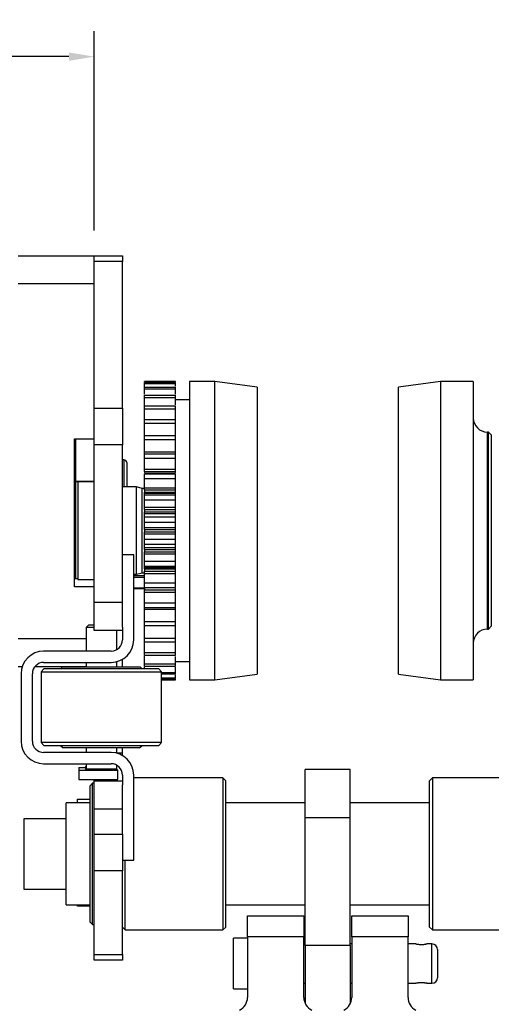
# Model space of a CAD drawing. Header units: millimetres. Extents: x 1618 to 4606, y -976 to 1137.
# Tile 38 of 41: x 3251 to 3419, y 600 to 950. Entities that reach past the tile are written whole.
import ezdxf

# ---------------------------------------------------------------- set-up
doc = ezdxf.new("R2010")
doc.units = ezdxf.units.MM
doc.dimstyles.get("Standard").update_dxf_attribs({"dimtxt": 20, "dimasz": 9, "dimexe": 9, "dimexo": 9, "dimgap": 9, "dimtad": 0, "dimtih": 1, "dimtoh": 1, "dimdsep": 46, "dimtxsty": 'Standard', "dimcen": 0.09, "dimadec": 0, "dimazin": 0, "dimtfac": 1, "dimtofl": 0, "dimtmove": 0, "dimatfit": 3, "dimfxl": 0, "dimtolj": 1, "dimtzin": 0, "dimarcsym": 0})

# ---------------------------------------------------------------- blocks, each defined once
blk = doc.blocks.new('*D12')
at = {"color": 0, "lineweight": -2}
for p, q in [((3049.88, 877.37), (3049.88, 945.54)), ((3277.85, 874.79), (3277.85, 945.54)), ((3058.88, 936.54), (3129.86, 936.54)), ((3268.85, 936.54), (3197.86, 936.54))]:
    blk.add_line(p, q, dxfattribs=at)
at = {"color": 0, "lineweight": 18}
for points in [[(3058.88, 938.04), (3058.88, 935.04), (3049.88, 936.54)], [(3268.85, 938.04), (3268.85, 935.04), (3277.85, 936.54)]]:
    blk.add_solid(points, dxfattribs=at)
at = {"layer": 'Defpoints', "color": 0, "lineweight": 18}
for p in [(3049.88, 936.54), (3049.88, 868.37), (3277.85, 865.79)]:
    blk.add_point(p, dxfattribs=at)
at = {"color": 0, "lineweight": 18, "insert": (3163.86, 936.54), "char_height": 20, "attachment_point": 5}
blk.add_mtext('\\A1;230', dxfattribs=at)

msp = doc.modelspace()

# ---------------------------------------------------------------- linework, layer by layer
for p, q in [((3250.85, 865.791), (3277.85, 865.791)), ((3277.85, 863.782), (3277.85, 865.791)), ((3277.85, 865.791), (3287.85, 865.791)), ((3287.85, 865.791), (3287.85, 863.782)), ((3277.85, 811.646), (3277.85, 863.782)), ((3287.85, 863.782), (3277.85, 863.782)), ((3287.85, 811.646), (3287.85, 863.782)), ((3277.85, 855.791), (3250.85, 855.791)), ((3306.65, 821.145), (3295.65, 821.145)), ((3295.65, 821.137), (3306.65, 821.137)), ((3295.65, 820.682), (3306.65, 820.682)), ((3295.65, 820.408), (3306.65, 820.408)), ((3295.65, 819.054), (3306.65, 819.054)), ((3320.65, 821.145), (3311.65, 821.145)), ((3311.65, 821.145), (3311.65, 715.145)), ((3335.65, 819.145), (3320.65, 821.145)), ((3320.65, 715.145), (3320.65, 821.145)), ((3335.65, 819.145), (3335.65, 717.145)), ((3400.85, 821.145), (3385.85, 819.145)), ((3385.85, 717.145), (3385.85, 819.145)), ((3412.45, 821.145), (3400.85, 821.145)), ((3400.85, 821.145), (3400.85, 715.145)), ((3412.45, 821.145), (3412.45, 715.145)), ((3295.65, 818.511), (3306.65, 818.511)), ((3295.65, 816.288), (3306.65, 816.288)), ((3295.65, 815.49), (3306.65, 815.49)), ((3277.85, 798.656), (3277.85, 811.646)), ((3277.85, 811.646), (3287.85, 811.646)), ((3287.85, 811.646), (3287.85, 798.656)), ((3295.65, 812.447), (3306.65, 812.447)), ((3311.65, 814.645), (3306.65, 814.645)), ((3295.65, 811.41), (3306.65, 811.41)), ((3295.65, 807.617), (3306.65, 807.617)), ((3295.65, 806.365), (3306.65, 806.365)), ((3295.65, 801.904), (3306.65, 801.904)), ((3417.85, 803.145), (3417.45, 803.145)), ((3417.45, 768.145), (3417.45, 803.145)), ((3418.85, 802.145), (3417.85, 803.145)), ((3417.85, 733.145), (3417.85, 803.145)), ((3418.85, 802.145), (3418.85, 734.145)), ((3270.85, 748.145), (3270.85, 800.791)), ((3270.85, 800.791), (3277.85, 800.791)), ((3271.162, 800.792), (3271.162, 800.699)), ((3271.162, 800.699), (3271.162, 793.416)), ((3277.85, 742.618), (3277.85, 798.656)), ((3287.85, 798.656), (3277.85, 798.656)), ((3287.85, 742.618), (3287.85, 798.656)), ((3295.65, 800.465), (3306.65, 800.465)), ((3295.65, 796.115), (3306.65, 796.115)), ((3295.65, 795.438), (3306.65, 795.438)), ((3271.162, 793.416), (3271.162, 751.042)), ((3288.35, 793.291), (3287.85, 793.291)), ((3288.35, 793.291), (3288.35, 783.643)), ((3289.35, 792.291), (3289.35, 783.644)), ((3295.65, 793.844), (3306.65, 793.844)), ((3295.65, 789.986), (3306.65, 789.986)), ((3295.65, 789.181), (3295.65, 788.747)), ((3295.65, 789.181), (3306.65, 789.181)), ((3306.65, 788.411), (3295.65, 788.411)), ((3295.65, 788.394), (3306.65, 788.394)), ((3295.65, 788.362), (3306.65, 788.362)), ((3306.65, 788.747), (3306.65, 789.181)), ((3277.85, 785.576), (3271.162, 785.576)), ((3271.162, 785.568), (3277.85, 785.568)), ((3277.85, 785.545), (3271.95, 785.545)), ((3271.95, 785.545), (3271.95, 750.745)), ((3292.85, 783.645), (3287.85, 783.645)), ((3294.85, 783.145), (3292.85, 783.645)), ((3292.85, 768.145), (3292.85, 783.645)), ((3295.65, 786.648), (3306.65, 786.648)), ((3295.65, 783.145), (3294.85, 783.145)), ((3294.85, 768.145), (3294.85, 783.145)), ((3295.65, 783.369), (3306.65, 783.369)), ((3295.65, 782.586), (3295.65, 781.751)), ((3295.65, 782.586), (3306.65, 782.586)), ((3295.65, 781.751), (3306.65, 781.751)), ((3306.65, 781.299), (3295.65, 781.299)), ((3295.65, 780.834), (3306.65, 780.834)), ((3306.65, 781.751), (3306.65, 782.586)), ((3295.65, 779.039), (3306.65, 779.039)), ((3295.65, 776.412), (3306.65, 776.412)), ((3295.65, 775.668), (3295.65, 774.804)), ((3295.65, 775.668), (3306.65, 775.668)), ((3295.65, 774.804), (3306.65, 774.804)), ((3295.65, 774.187), (3306.65, 774.187)), ((3306.65, 774.804), (3306.65, 775.668)), ((3295.65, 773.023), (3306.65, 773.023)), ((3295.65, 771.187), (3306.65, 771.187)), ((3292.85, 752.645), (3292.85, 768.145)), ((3294.85, 753.145), (3294.85, 768.145)), ((3295.65, 769.27), (3306.65, 769.27)), ((3295.65, 768.581), (3295.65, 767.708)), ((3295.65, 768.581), (3306.65, 768.581)), ((3295.65, 767.708), (3306.65, 767.708)), ((3295.65, 767.02), (3306.65, 767.02)), ((3306.65, 767.708), (3306.65, 768.581)), ((3417.45, 733.145), (3417.45, 768.145)), ((3295.65, 765.102), (3306.65, 765.102)), ((3295.65, 763.267), (3306.65, 763.267)), ((3291.85, 759.502), (3287.85, 759.502)), ((3291.85, 729.302), (3291.85, 759.502)), ((3295.65, 762.103), (3306.65, 762.103)), ((3295.65, 761.485), (3295.65, 760.622)), ((3295.65, 761.485), (3306.65, 761.485)), ((3295.65, 760.622), (3306.65, 760.622)), ((3295.65, 759.878), (3306.65, 759.878)), ((3306.65, 760.622), (3306.65, 761.485)), ((3295.65, 757.25), (3306.65, 757.25)), ((3291.85, 752.645), (3292.85, 752.645)), ((3292.85, 752.645), (3294.85, 753.145)), ((3294.85, 753.145), (3295.65, 753.145)), ((3295.65, 755.456), (3306.65, 755.456)), ((3295.65, 754.99), (3306.65, 754.99)), ((3295.65, 754.538), (3295.65, 753.704)), ((3295.65, 754.538), (3306.65, 754.538)), ((3295.65, 753.704), (3306.65, 753.704)), ((3295.65, 752.92), (3306.65, 752.92)), ((3306.65, 753.704), (3306.65, 754.538)), ((3271.95, 751.041), (3270.85, 751.041)), ((3271.95, 751.019), (3270.85, 751.019)), ((3271.95, 750.745), (3277.85, 750.745)), ((3295.65, 752.071), (3291.85, 752.071)), ((3295.65, 751.494), (3291.85, 751.494)), ((3295.65, 749.641), (3306.65, 749.641)), ((3277.85, 748.145), (3270.85, 748.145)), ((3295.65, 747.673), (3291.85, 747.673)), ((3295.65, 747.405), (3291.85, 747.405)), ((3295.65, 747.928), (3306.65, 747.928)), ((3295.65, 747.895), (3306.65, 747.895)), ((3295.65, 747.878), (3306.65, 747.878)), ((3295.65, 747.524), (3295.65, 747.108)), ((3295.65, 747.108), (3306.65, 747.108)), ((3295.65, 746.303), (3306.65, 746.303)), ((3306.65, 747.108), (3306.65, 747.524)), ((3277.85, 732.618), (3277.85, 742.618)), ((3287.85, 742.618), (3277.85, 742.618)), ((3287.85, 733.864), (3287.85, 742.618)), ((3295.65, 742.446), (3306.65, 742.446)), ((3295.65, 740.852), (3306.65, 740.852)), ((3295.65, 740.174), (3306.65, 740.174)), ((3275.9, 734.702), (3274.9, 733.702)), ((3275.9, 734.702), (3277.85, 734.702)), ((3295.65, 735.824), (3306.65, 735.824)), ((3274.9, 733.702), (3274.9, 725.301)), ((3277.85, 733.702), (3274.9, 733.702)), ((3287.85, 732.618), (3277.85, 732.618)), ((3285.8, 725.809), (3285.8, 732.617)), ((3287.85, 733.865), (3287.85, 729.302)), ((3295.65, 734.385), (3306.65, 734.385)), ((3417.45, 733.145), (3417.85, 733.145)), ((3417.85, 733.145), (3418.85, 734.145)), ((3250.85, 729.791), (3274.9, 729.791)), ((3295.65, 729.925), (3306.65, 729.925)), ((3295.65, 728.673), (3306.65, 728.673)), ((3283.85, 725.302), (3259.85, 725.302)), ((3295.65, 724.879), (3306.65, 724.879)), ((3259.85, 721.302), (3283.85, 721.302)), ((3274.9, 721.301), (3274.9, 719.701)), ((3285.8, 719.701), (3285.8, 721.542)), ((3287.85, 719.701), (3287.85, 722.373)), ((3295.65, 723.842), (3306.65, 723.842)), ((3295.65, 720.8), (3306.65, 720.8)), ((3306.65, 721.645), (3311.65, 721.645)), ((3252.248, 719.791), (3250.85, 719.791)), ((3251.85, 717.302), (3251.85, 693.302)), ((3255.85, 693.302), (3255.85, 717.302)), ((3274.9, 719.791), (3256.72, 719.791)), ((3259.95, 719.002), (3258.95, 718.002)), ((3258.95, 718.002), (3258.95, 692.802)), ((3258.95, 718.002), (3280.35, 718.002)), ((3280.35, 719.002), (3259.95, 719.002)), ((3266.55, 719.702), (3265.85, 719.002)), ((3266.55, 719.702), (3294.15, 719.702)), ((3300.75, 719.002), (3280.35, 719.002)), ((3280.35, 718.002), (3301.75, 718.002)), ((3294.85, 719.002), (3294.15, 719.702)), ((3295.65, 720.001), (3306.65, 720.001)), ((3301.75, 718.002), (3300.75, 719.002)), ((3301.75, 692.802), (3301.75, 718.002)), ((3301.75, 717.778), (3306.65, 717.778)), ((3301.75, 717.236), (3306.65, 717.236)), ((3301.75, 715.882), (3306.65, 715.882)), ((3301.75, 715.607), (3306.65, 715.607)), ((3301.75, 715.153), (3306.65, 715.153)), ((3301.75, 715.145), (3306.65, 715.145)), ((3311.65, 715.145), (3320.65, 715.145)), ((3320.65, 715.145), (3335.65, 717.145)), ((3385.85, 717.145), (3400.85, 715.145)), ((3400.85, 715.145), (3412.45, 715.145)), ((3258.95, 692.802), (3259.95, 691.802)), ((3280.35, 692.802), (3258.95, 692.802)), ((3301.75, 692.802), (3280.35, 692.802)), ((3300.75, 691.802), (3301.75, 692.802)), ((3283.85, 689.302), (3259.85, 689.302)), ((3259.95, 691.802), (3280.35, 691.802)), ((3265.85, 691.802), (3266.75, 690.902)), ((3293.95, 690.902), (3266.75, 690.902)), ((3274.9, 690.902), (3274.9, 689.302)), ((3280.35, 691.802), (3300.75, 691.802)), ((3285.8, 689.06), (3285.8, 690.902)), ((3287.85, 689.112), (3287.85, 690.902)), ((3293.95, 690.902), (3294.85, 691.802)), ((3287.85, 689.112), (3285.8, 689.112)), ((3287.85, 688.304), (3287.85, 689.112)), ((3259.85, 685.302), (3283.85, 685.302)), ((3272.35, 684.002), (3272.35, 683.002)), ((3272.35, 684.002), (3274.9, 684.002)), ((3272.35, 683.002), (3272.35, 679.702)), ((3272.35, 683.002), (3286.15, 683.002)), ((3274.9, 685.302), (3274.9, 683.502)), ((3274.9, 683.502), (3285.663, 683.502)), ((3285.8, 683.483), (3285.8, 684.794)), ((3286.15, 679.702), (3286.15, 683.002)), ((3352.75, 666.099), (3352.75, 683.291)), ((3368.75, 683.291), (3352.75, 683.291)), ((3368.75, 666.099), (3368.75, 683.291)), ((3272.35, 679.702), (3286.15, 679.702)), ((3277.85, 679.112), (3277.85, 679.702)), ((3277.85, 669.112), (3277.85, 679.112)), ((3287.85, 679.112), (3277.85, 679.112)), ((3287.85, 681.302), (3287.85, 677.865)), ((3291.85, 651.102), (3291.85, 681.302)), ((3323.55, 680.291), (3291.85, 680.291)), ((3324.55, 679.291), (3323.55, 680.291)), ((3323.55, 680.291), (3323.55, 653.291)), ((3324.55, 653.291), (3324.55, 679.291)), ((3397.95, 680.291), (3396.95, 679.291)), ((3396.95, 627.291), (3396.95, 679.291)), ((3429.65, 680.291), (3397.95, 680.291)), ((3397.95, 680.291), (3397.95, 626.291)), ((3277.25, 678.391), (3276.25, 677.391)), ((3276.25, 677.391), (3276.25, 653.291)), ((3277.85, 678.391), (3277.25, 678.391)), ((3277.25, 653.291), (3277.25, 678.391)), ((3287.85, 669.112), (3287.85, 677.866)), ((3271.85, 671.441), (3271.85, 672.702)), ((3271.85, 672.702), (3276.25, 672.702)), ((3276.25, 671.441), (3267.85, 671.441)), ((3267.85, 653.291), (3267.85, 671.441)), ((3277.85, 660.251), (3277.85, 669.112)), ((3287.85, 669.112), (3277.85, 669.112)), ((3287.85, 660.251), (3287.85, 669.112)), ((3352.751, 671.441), (3324.553, 671.441)), ((3396.952, 671.441), (3368.75, 671.441)), ((3267.854, 665.791), (3252.85, 665.791)), ((3252.85, 665.791), (3252.85, 653.291)), ((3352.75, 620.695), (3352.75, 666.099)), ((3368.75, 666.099), (3352.75, 666.099)), ((3368.75, 620.695), (3368.75, 666.099)), ((3277.85, 647.261), (3277.85, 660.251)), ((3277.85, 660.251), (3287.85, 660.251)), ((3287.85, 660.251), (3287.85, 647.261)), ((3252.85, 653.291), (3252.85, 640.791)), ((3267.85, 635.141), (3267.85, 653.291)), ((3276.25, 653.291), (3276.25, 629.191)), ((3277.25, 628.191), (3277.25, 653.291)), ((3287.85, 651.102), (3291.85, 651.102)), ((3288.85, 626.291), (3288.85, 651.099)), ((3323.55, 653.291), (3323.55, 626.291)), ((3324.55, 627.291), (3324.55, 653.291)), ((3277.85, 617.479), (3277.85, 647.261)), ((3287.85, 647.261), (3277.85, 647.261)), ((3287.85, 617.479), (3287.85, 647.261)), ((3252.85, 640.791), (3267.854, 640.791)), ((3267.85, 635.141), (3276.25, 635.141)), ((3271.85, 634.702), (3271.85, 635.141)), ((3276.25, 634.702), (3271.85, 634.702)), ((3324.553, 635.141), (3352.751, 635.141)), ((3368.75, 635.141), (3396.952, 635.141)), ((3332.269, 623.771), (3332.269, 631.292)), ((3332.269, 631.292), (3352.269, 631.292)), ((3352.269, 631.292), (3352.269, 623.771)), ((3369.269, 623.771), (3369.269, 631.292)), ((3369.269, 631.292), (3389.269, 631.292)), ((3389.269, 631.292), (3389.269, 623.771)), ((3276.25, 629.191), (3277.25, 628.191)), ((3277.25, 628.191), (3277.85, 628.191)), ((3287.85, 627.291), (3288.85, 626.291)), ((3288.85, 626.291), (3323.55, 626.291)), ((3323.55, 626.291), (3324.55, 627.291)), ((3396.95, 627.291), (3397.95, 626.291)), ((3397.95, 626.291), (3432.65, 626.291)), ((3332.269, 623.291), (3327.269, 623.291)), ((3327.269, 614.291), (3327.269, 623.291)), ((3352.269, 623.771), (3332.269, 623.771)), ((3332.269, 623.771), (3332.269, 602.291)), ((3352.269, 602.291), (3352.269, 623.771)), ((3389.269, 623.771), (3369.269, 623.771)), ((3369.269, 623.771), (3369.269, 602.291)), ((3389.269, 602.291), (3389.269, 623.771)), ((3352.751, 621.291), (3352.269, 621.291)), ((3368.75, 620.695), (3352.75, 620.695)), ((3352.75, 620.695), (3352.75, 600.151)), ((3369.269, 621.291), (3368.749, 621.291)), ((3368.75, 620.695), (3368.75, 600.074)), ((3392.053, 621.291), (3389.268, 621.291)), ((3397.769, 621.291), (3395.959, 621.291)), ((3397.769, 607.291), (3397.769, 621.291)), ((3399.769, 619.291), (3399.769, 609.291)), ((3277.85, 615.469), (3277.85, 617.479)), ((3277.85, 617.479), (3287.85, 617.479)), ((3287.85, 617.479), (3287.85, 615.469)), ((3287.85, 615.469), (3277.85, 615.469)), ((3327.269, 605.291), (3327.269, 614.291)), ((3327.269, 605.291), (3332.269, 605.291)), ((3352.269, 607.291), (3352.751, 607.291)), ((3368.749, 607.291), (3369.268, 607.291)), ((3389.268, 607.291), (3392.1, 607.291)), ((3396.007, 607.291), (3397.769, 607.291))]:
    msp.add_line(p, q)
for centre, radius, start, end in [((3417.45, 808.145), 5, 180, 270), ((3288.35, 792.291), 1, 0, 90), ((3417.45, 728.145), 5, 90, 180), ((3283.85, 729.302), 8, 270, 0), ((3283.85, 729.302), 4, 270, 0), ((3259.85, 717.302), 8, 90, 180), ((3259.85, 717.302), 4, 90, 180), ((3259.85, 693.302), 8, 180, 270), ((3259.85, 693.302), 4, 180, 270), ((3283.85, 681.302), 8, 0, 90), ((3274.4, 684.502), 0.5, 270, 0), ((3274.4, 683.502), 0.5, 270, 0), ((3283.85, 681.302), 4, 0, 90), ((3397.769, 619.291), 2, 0, 90), ((3397.769, 609.291), 2, 270, 0), ((3327.269, 602.291), 5, 295.84202, 0), ((3357.269, 602.291), 5, 180, 244.15738), ((3364.269, 602.291), 5, 295.84266, 0), ((3394.269, 602.291), 5, 180, 244.15738)]:
    msp.add_arc(centre, radius, start, end)
msp.add_ellipse((3286.15, 683.502), major_axis=(0, -0.5), ratio=0.9747899, start_param=4.712389, end_param=6.2831853)
for points in [[(3295.65, 820.89), (3295.65, 820.972), (3295.65, 821.055), (3295.65, 821.137)], [(3295.65, 820.408), (3295.65, 820.51), (3295.65, 820.601), (3295.65, 820.682)], [(3295.65, 819.264), (3295.65, 819.648), (3295.65, 820.029), (3295.65, 820.408)], [(3295.65, 818.511), (3295.65, 818.702), (3295.65, 818.883), (3295.65, 819.054)], [(3306.65, 820.89), (3306.65, 820.972), (3306.65, 821.055), (3306.65, 821.137)], [(3306.65, 820.408), (3306.65, 820.51), (3306.65, 820.601), (3306.65, 820.682)], [(3306.65, 819.446), (3306.65, 819.768), (3306.65, 820.089), (3306.65, 820.408)], [(3306.65, 818.511), (3306.65, 818.702), (3306.65, 818.883), (3306.65, 819.054)], [(3295.65, 816.674), (3295.65, 817.288), (3295.65, 817.902), (3295.65, 818.511)], [(3295.65, 815.49), (3295.65, 815.765), (3295.65, 816.032), (3295.65, 816.288)], [(3306.65, 816.674), (3306.65, 817.288), (3306.65, 817.902), (3306.65, 818.511)], [(3306.65, 815.49), (3306.65, 815.765), (3306.65, 816.032), (3306.65, 816.288)], [(3295.65, 811.41), (3295.65, 811.765), (3295.65, 812.11), (3295.65, 812.447)], [(3306.65, 811.41), (3306.65, 811.765), (3306.65, 812.11), (3306.65, 812.447)], [(3295.65, 806.365), (3295.65, 806.79), (3295.65, 807.207), (3295.65, 807.617)], [(3306.65, 806.365), (3306.65, 806.79), (3306.65, 807.207), (3306.65, 807.617)], [(3295.65, 800.465), (3295.65, 800.951), (3295.65, 801.431), (3295.65, 801.904)], [(3306.65, 800.465), (3306.65, 800.951), (3306.65, 801.431), (3306.65, 801.904)], [(3295.65, 793.844), (3295.65, 794.38), (3295.65, 794.912), (3295.65, 795.438)], [(3306.65, 793.844), (3306.65, 794.38), (3306.65, 794.912), (3306.65, 795.438)], [(3295.65, 786.648), (3295.65, 787.223), (3295.65, 787.794), (3295.65, 788.362)], [(3306.65, 786.648), (3306.65, 787.223), (3306.65, 787.794), (3306.65, 788.362)], [(3295.65, 779.039), (3295.65, 779.64), (3295.65, 780.238), (3295.65, 780.834)], [(3306.65, 779.039), (3306.65, 779.64), (3306.65, 780.238), (3306.65, 780.834)], [(3295.65, 771.187), (3295.65, 771.8), (3295.65, 772.412), (3295.65, 773.023)], [(3306.65, 771.187), (3306.65, 771.8), (3306.65, 772.412), (3306.65, 773.023)], [(3295.65, 763.267), (3295.65, 763.878), (3295.65, 764.49), (3295.65, 765.102)], [(3306.65, 763.267), (3306.65, 763.878), (3306.65, 764.49), (3306.65, 765.102)], [(3295.65, 755.456), (3295.65, 756.051), (3295.65, 756.65), (3295.65, 757.25)], [(3306.65, 755.456), (3306.65, 756.051), (3306.65, 756.65), (3306.65, 757.25)], [(3295.65, 747.928), (3295.65, 748.495), (3295.65, 749.066), (3295.65, 749.641)], [(3306.65, 747.928), (3306.65, 748.495), (3306.65, 749.066), (3306.65, 749.641)], [(3295.65, 740.852), (3295.65, 741.378), (3295.65, 741.909), (3295.65, 742.446)], [(3306.65, 740.852), (3306.65, 741.378), (3306.65, 741.909), (3306.65, 742.446)], [(3295.65, 734.385), (3295.65, 734.858), (3295.65, 735.338), (3295.65, 735.824)], [(3306.65, 734.385), (3306.65, 734.858), (3306.65, 735.338), (3306.65, 735.824)], [(3295.65, 728.673), (3295.65, 729.082), (3295.65, 729.5), (3295.65, 729.925)], [(3306.65, 728.673), (3306.65, 729.082), (3306.65, 729.5), (3306.65, 729.925)], [(3295.65, 723.842), (3295.65, 724.179), (3295.65, 724.525), (3295.65, 724.879)], [(3306.65, 723.842), (3306.65, 724.179), (3306.65, 724.525), (3306.65, 724.879)], [(3295.65, 720.001), (3295.65, 720.258), (3295.65, 720.524), (3295.65, 720.8)], [(3306.65, 720.001), (3306.65, 720.258), (3306.65, 720.524), (3306.65, 720.8)], [(3295.65, 718.997), (3295.65, 719.263), (3295.65, 719.53), (3295.65, 719.797)], [(3306.65, 717.778), (3306.65, 718.387), (3306.65, 719), (3306.65, 719.614)], [(3306.65, 717.236), (3306.65, 717.406), (3306.65, 717.587), (3306.65, 717.778)], [(3306.65, 715.882), (3306.65, 716.199), (3306.65, 716.518), (3306.65, 716.84)], [(3306.65, 715.607), (3306.65, 715.688), (3306.65, 715.78), (3306.65, 715.882)], [(3306.65, 715.153), (3306.65, 715.218), (3306.65, 715.283), (3306.65, 715.349)]]:
    msp.add_open_spline(points, degree=3)
for points, knots in [([(3295.65, 812.643), (3295.65, 812.712), (3295.65, 813.654), (3295.65, 814.607), (3295.65, 815.49)], [0, 0, 0, 0, 0.0734307, 1, 1, 1, 1]), ([(3306.65, 812.827), (3306.65, 812.835), (3306.65, 813.717), (3306.65, 814.607), (3306.65, 815.49)], [0, 0, 0, 0, 0.0087047, 1, 1, 1, 1]), ([(3295.65, 807.79), (3295.65, 808.131), (3295.65, 809.317), (3295.65, 810.539), (3295.65, 811.41)], [0, 0, 0, 0, 0.2925675, 1, 1, 1, 1]), ([(3306.65, 807.79), (3306.65, 808.131), (3306.65, 809.317), (3306.65, 810.539), (3306.65, 811.41)], [0, 0, 0, 0, 0.2925675, 1, 1, 1, 1]), ([(3295.65, 801.882), (3295.65, 801.974), (3295.65, 802.249), (3295.65, 802.908), (3295.65, 804.283), (3295.65, 805.523), (3295.65, 806.365)], [0, 0, 0, 0, 0.0674438, 0.2006661, 0.4671107, 1, 1, 1, 1]), ([(3306.65, 801.882), (3306.65, 801.974), (3306.65, 802.249), (3306.65, 802.908), (3306.65, 804.283), (3306.65, 805.523), (3306.65, 806.365)], [0, 0, 0, 0, 0.0674438, 0.2006661, 0.4671107, 1, 1, 1, 1]), ([(3270.857, 800.461), (3270.866, 800.466), (3270.876, 800.47), (3270.907, 800.485), (3270.928, 800.495), (3270.967, 800.516), (3270.985, 800.527), (3271.036, 800.558), (3271.065, 800.578), (3271.095, 800.603), (3271.101, 800.608), (3271.111, 800.617), (3271.126, 800.631), (3271.137, 800.644), (3271.156, 800.67), (3271.162, 800.685), (3271.162, 800.699)], [0, 0, 0, 0, 0.0492039, 0.0492039, 0.1680534, 0.1680534, 0.2869029, 0.2869029, 0.524602, 0.524602, 0.5840267, 0.5840267, 0.6434515, 0.762301, 0.762301, 1, 1, 1, 1]), ([(3295.65, 796.115), (3295.65, 796.268), (3295.65, 796.587), (3295.65, 797.263), (3295.65, 798.517), (3295.65, 799.673), (3295.65, 800.465)], [0, 0, 0, 0, 0.125, 0.25, 0.5, 1, 1, 1, 1]), ([(3306.65, 796.115), (3306.65, 796.268), (3306.65, 796.587), (3306.65, 797.263), (3306.65, 798.517), (3306.65, 799.673), (3306.65, 800.465)], [0, 0, 0, 0, 0.125, 0.25, 0.5, 1, 1, 1, 1]), ([(3295.65, 795.307), (3295.65, 795.336), (3295.65, 795.397), (3295.65, 795.529), (3295.65, 795.705), (3295.65, 795.882), (3295.65, 796.018), (3295.65, 796.083), (3295.65, 796.115)], [0, 0, 0, 0, 0.125, 0.25, 0.5, 0.75, 0.875, 1, 1, 1, 1]), ([(3306.65, 795.307), (3306.65, 795.336), (3306.65, 795.397), (3306.65, 795.529), (3306.65, 795.705), (3306.65, 795.882), (3306.65, 796.018), (3306.65, 796.083), (3306.65, 796.115)], [0, 0, 0, 0, 0.125, 0.25, 0.5, 0.75, 0.875, 1, 1, 1, 1]), ([(3271.162, 793.416), (3271.162, 793.455), (3271.156, 793.494), (3271.137, 793.555), (3271.13, 793.575), (3271.116, 793.606), (3271.111, 793.617), (3271.101, 793.638), (3271.095, 793.648), (3271.065, 793.7), (3271.036, 793.742), (3270.985, 793.803), (3270.967, 793.823), (3270.938, 793.853), (3270.928, 793.863), (3270.907, 793.882), (3270.896, 793.892), (3270.877, 793.909), (3270.868, 793.916), (3270.859, 793.923)], [0, 0, 0, 0, 0.238628, 0.238628, 0.3579421, 0.3579421, 0.4175991, 0.4175991, 0.4772561, 0.4772561, 0.7158841, 0.7158841, 0.8351981, 0.8351981, 0.8948551, 0.8948551, 0.9545121, 0.9545121, 1, 1, 1, 1]), ([(3295.65, 789.986), (3295.65, 790.113), (3295.65, 790.384), (3295.65, 790.967), (3295.65, 792.072), (3295.65, 793.119), (3295.65, 793.844)], [0, 0, 0, 0, 0.125, 0.25, 0.5, 1, 1, 1, 1]), ([(3306.65, 789.986), (3306.65, 790.113), (3306.65, 790.384), (3306.65, 790.967), (3306.65, 792.072), (3306.65, 793.119), (3306.65, 793.844)], [0, 0, 0, 0, 0.125, 0.25, 0.5, 1, 1, 1, 1]), ([(3295.65, 789.181), (3295.65, 789.213), (3295.65, 789.279), (3295.65, 789.417), (3295.65, 789.595), (3295.65, 789.768), (3295.65, 789.896), (3295.65, 789.957), (3295.65, 789.986)], [0, 0, 0, 0, 0.125, 0.25, 0.5, 0.75, 0.875, 1, 1, 1, 1]), ([(3306.65, 789.181), (3306.65, 789.213), (3306.65, 789.279), (3306.65, 789.417), (3306.65, 789.595), (3306.65, 789.768), (3306.65, 789.896), (3306.65, 789.957), (3306.65, 789.986)], [0, 0, 0, 0, 0.125, 0.25, 0.5, 0.75, 0.875, 1, 1, 1, 1]), ([(3295.65, 783.369), (3295.65, 783.468), (3295.65, 783.683), (3295.65, 784.161), (3295.65, 785.093), (3295.65, 786.006), (3295.65, 786.648)], [0, 0, 0, 0, 0.125, 0.25, 0.5, 1, 1, 1, 1]), ([(3306.65, 783.369), (3306.65, 783.468), (3306.65, 783.683), (3306.65, 784.161), (3306.65, 785.093), (3306.65, 786.006), (3306.65, 786.648)], [0, 0, 0, 0, 0.125, 0.25, 0.5, 1, 1, 1, 1]), ([(3295.65, 782.586), (3295.65, 782.619), (3295.65, 782.688), (3295.65, 782.83), (3295.65, 783.007), (3295.65, 783.17), (3295.65, 783.288), (3295.65, 783.343), (3295.65, 783.369)], [0, 0, 0, 0, 0.125, 0.25, 0.5, 0.75, 0.875, 1, 1, 1, 1]), ([(3295.65, 781.219), (3295.65, 781.227), (3295.65, 781.246), (3295.65, 781.3), (3295.65, 781.395), (3295.65, 781.527), (3295.65, 781.651), (3295.65, 781.717), (3295.65, 781.751)], [0, 0, 0, 0, 0.125, 0.25, 0.5, 0.75, 0.875, 1, 1, 1, 1]), ([(3295.65, 780.834), (3295.65, 781.023), (3295.65, 781.234), (3295.65, 781.299), (3295.65, 781.299)], [0, 0, 0, 0, 0.6705898, 1, 1, 1, 1]), ([(3306.65, 782.586), (3306.65, 782.619), (3306.65, 782.688), (3306.65, 782.83), (3306.65, 783.007), (3306.65, 783.17), (3306.65, 783.288), (3306.65, 783.343), (3306.65, 783.369)], [0, 0, 0, 0, 0.125, 0.25, 0.5, 0.75, 0.875, 1, 1, 1, 1]), ([(3306.65, 781.219), (3306.65, 781.227), (3306.65, 781.246), (3306.65, 781.3), (3306.65, 781.395), (3306.65, 781.527), (3306.65, 781.651), (3306.65, 781.717), (3306.65, 781.751)], [0, 0, 0, 0, 0.125, 0.25, 0.5, 0.75, 0.875, 1, 1, 1, 1]), ([(3306.65, 780.834), (3306.65, 781.023), (3306.65, 781.234), (3306.65, 781.299), (3306.65, 781.299)], [0, 0, 0, 0, 0.6705898, 1, 1, 1, 1]), ([(3295.65, 776.412), (3295.65, 776.48), (3295.65, 776.636), (3295.65, 776.998), (3295.65, 777.735), (3295.65, 778.495), (3295.65, 779.039)], [0, 0, 0, 0, 0.125, 0.25, 0.5, 1, 1, 1, 1]), ([(3306.65, 776.412), (3306.65, 776.48), (3306.65, 776.636), (3306.65, 776.998), (3306.65, 777.735), (3306.65, 778.495), (3306.65, 779.039)], [0, 0, 0, 0, 0.125, 0.25, 0.5, 1, 1, 1, 1]), ([(3295.65, 775.668), (3295.65, 775.702), (3295.65, 775.773), (3295.65, 775.915), (3295.65, 776.086), (3295.65, 776.237), (3295.65, 776.342), (3295.65, 776.389), (3295.65, 776.412)], [0, 0, 0, 0, 0.125, 0.25, 0.5, 0.75, 0.875, 1, 1, 1, 1]), ([(3295.65, 774.187), (3295.65, 774.2), (3295.65, 774.229), (3295.65, 774.301), (3295.65, 774.418), (3295.65, 774.567), (3295.65, 774.7), (3295.65, 774.769), (3295.65, 774.804)], [0, 0, 0, 0, 0.125, 0.25, 0.5, 0.75, 0.875, 1, 1, 1, 1]), ([(3295.65, 773.023), (3295.65, 773.338), (3295.65, 773.744), (3295.65, 774.048), (3295.65, 774.156), (3295.65, 774.183), (3295.65, 774.187)], [0, 0, 0, 0, 0.5, 0.75, 0.875, 1, 1, 1, 1]), ([(3306.65, 775.668), (3306.65, 775.702), (3306.65, 775.773), (3306.65, 775.915), (3306.65, 776.086), (3306.65, 776.237), (3306.65, 776.342), (3306.65, 776.389), (3306.65, 776.412)], [0, 0, 0, 0, 0.125, 0.25, 0.5, 0.75, 0.875, 1, 1, 1, 1]), ([(3306.65, 774.187), (3306.65, 774.2), (3306.65, 774.229), (3306.65, 774.301), (3306.65, 774.418), (3306.65, 774.567), (3306.65, 774.7), (3306.65, 774.769), (3306.65, 774.804)], [0, 0, 0, 0, 0.125, 0.25, 0.5, 0.75, 0.875, 1, 1, 1, 1]), ([(3306.65, 773.023), (3306.65, 773.338), (3306.65, 773.744), (3306.65, 774.048), (3306.65, 774.156), (3306.65, 774.183), (3306.65, 774.187)], [0, 0, 0, 0, 0.5, 0.75, 0.875, 1, 1, 1, 1]), ([(3295.65, 769.27), (3295.65, 769.306), (3295.65, 769.398), (3295.65, 769.636), (3295.65, 770.163), (3295.65, 770.752), (3295.65, 771.187)], [0, 0, 0, 0, 0.125, 0.25, 0.5, 1, 1, 1, 1]), ([(3306.65, 769.27), (3306.65, 769.306), (3306.65, 769.398), (3306.65, 769.636), (3306.65, 770.163), (3306.65, 770.752), (3306.65, 771.187)], [0, 0, 0, 0, 0.125, 0.25, 0.5, 1, 1, 1, 1]), ([(3295.65, 768.581), (3295.65, 768.617), (3295.65, 768.687), (3295.65, 768.826), (3295.65, 768.988), (3295.65, 769.124), (3295.65, 769.213), (3295.65, 769.252), (3295.65, 769.27)], [0, 0, 0, 0, 0.125, 0.25, 0.5, 0.75, 0.875, 1, 1, 1, 1]), ([(3295.65, 767.02), (3295.65, 767.037), (3295.65, 767.076), (3295.65, 767.166), (3295.65, 767.301), (3295.65, 767.463), (3295.65, 767.602), (3295.65, 767.673), (3295.65, 767.708)], [0, 0, 0, 0, 0.125, 0.25, 0.5, 0.75, 0.875, 1, 1, 1, 1]), ([(3295.65, 765.102), (3295.65, 765.537), (3295.65, 766.127), (3295.65, 766.653), (3295.65, 766.891), (3295.65, 766.983), (3295.65, 767.02)], [0, 0, 0, 0, 0.5, 0.75, 0.875, 1, 1, 1, 1]), ([(3306.65, 768.581), (3306.65, 768.617), (3306.65, 768.687), (3306.65, 768.826), (3306.65, 768.988), (3306.65, 769.124), (3306.65, 769.213), (3306.65, 769.252), (3306.65, 769.27)], [0, 0, 0, 0, 0.125, 0.25, 0.5, 0.75, 0.875, 1, 1, 1, 1]), ([(3306.65, 767.02), (3306.65, 767.037), (3306.65, 767.076), (3306.65, 767.166), (3306.65, 767.301), (3306.65, 767.463), (3306.65, 767.602), (3306.65, 767.673), (3306.65, 767.708)], [0, 0, 0, 0, 0.125, 0.25, 0.5, 0.75, 0.875, 1, 1, 1, 1]), ([(3306.65, 765.102), (3306.65, 765.537), (3306.65, 766.127), (3306.65, 766.653), (3306.65, 766.891), (3306.65, 766.983), (3306.65, 767.02)], [0, 0, 0, 0, 0.5, 0.75, 0.875, 1, 1, 1, 1]), ([(3295.65, 762.103), (3295.65, 762.106), (3295.65, 762.133), (3295.65, 762.242), (3295.65, 762.546), (3295.65, 762.951), (3295.65, 763.267)], [0, 0, 0, 0, 0.125, 0.25, 0.5, 1, 1, 1, 1]), ([(3306.65, 762.103), (3306.65, 762.106), (3306.65, 762.133), (3306.65, 762.242), (3306.65, 762.546), (3306.65, 762.951), (3306.65, 763.267)], [0, 0, 0, 0, 0.125, 0.25, 0.5, 1, 1, 1, 1]), ([(3295.65, 761.485), (3295.65, 761.52), (3295.65, 761.59), (3295.65, 761.722), (3295.65, 761.871), (3295.65, 761.988), (3295.65, 762.06), (3295.65, 762.09), (3295.65, 762.103)], [0, 0, 0, 0, 0.125, 0.25, 0.5, 0.75, 0.875, 1, 1, 1, 1]), ([(3295.65, 759.878), (3295.65, 759.9), (3295.65, 759.947), (3295.65, 760.052), (3295.65, 760.203), (3295.65, 760.375), (3295.65, 760.516), (3295.65, 760.587), (3295.65, 760.622)], [0, 0, 0, 0, 0.125, 0.25, 0.5, 0.75, 0.875, 1, 1, 1, 1]), ([(3295.65, 757.25), (3295.65, 757.795), (3295.65, 758.554), (3295.65, 759.292), (3295.65, 759.654), (3295.65, 759.81), (3295.65, 759.878)], [0, 0, 0, 0, 0.5, 0.75, 0.875, 1, 1, 1, 1]), ([(3306.65, 761.485), (3306.65, 761.52), (3306.65, 761.59), (3306.65, 761.722), (3306.65, 761.871), (3306.65, 761.988), (3306.65, 762.06), (3306.65, 762.09), (3306.65, 762.103)], [0, 0, 0, 0, 0.125, 0.25, 0.5, 0.75, 0.875, 1, 1, 1, 1]), ([(3306.65, 759.878), (3306.65, 759.9), (3306.65, 759.947), (3306.65, 760.052), (3306.65, 760.203), (3306.65, 760.375), (3306.65, 760.516), (3306.65, 760.587), (3306.65, 760.622)], [0, 0, 0, 0, 0.125, 0.25, 0.5, 0.75, 0.875, 1, 1, 1, 1]), ([(3306.65, 757.25), (3306.65, 757.795), (3306.65, 758.554), (3306.65, 759.292), (3306.65, 759.654), (3306.65, 759.81), (3306.65, 759.878)], [0, 0, 0, 0, 0.5, 0.75, 0.875, 1, 1, 1, 1]), ([(3295.65, 754.99), (3295.65, 754.99), (3295.65, 755.055), (3295.65, 755.266), (3295.65, 755.456)], [0, 0, 0, 0, 0.3294102, 1, 1, 1, 1]), ([(3295.65, 754.538), (3295.65, 754.572), (3295.65, 754.638), (3295.65, 754.762), (3295.65, 754.895), (3295.65, 754.99), (3295.65, 755.043), (3295.65, 755.063), (3295.65, 755.071)], [0, 0, 0, 0, 0.125, 0.25, 0.5, 0.75, 0.875, 1, 1, 1, 1]), ([(3295.65, 752.92), (3295.65, 752.947), (3295.65, 753.001), (3295.65, 753.119), (3295.65, 753.283), (3295.65, 753.46), (3295.65, 753.601), (3295.65, 753.67), (3295.65, 753.704)], [0, 0, 0, 0, 0.125, 0.25, 0.5, 0.75, 0.875, 1, 1, 1, 1]), ([(3295.65, 749.641), (3295.65, 750.283), (3295.65, 751.197), (3295.65, 752.128), (3295.65, 752.606), (3295.65, 752.822), (3295.65, 752.92)], [0, 0, 0, 0, 0.5, 0.75, 0.875, 1, 1, 1, 1]), ([(3306.65, 754.99), (3306.65, 754.99), (3306.65, 755.055), (3306.65, 755.266), (3306.65, 755.456)], [0, 0, 0, 0, 0.3294102, 1, 1, 1, 1]), ([(3306.65, 754.538), (3306.65, 754.572), (3306.65, 754.638), (3306.65, 754.762), (3306.65, 754.895), (3306.65, 754.99), (3306.65, 755.043), (3306.65, 755.063), (3306.65, 755.071)], [0, 0, 0, 0, 0.125, 0.25, 0.5, 0.75, 0.875, 1, 1, 1, 1]), ([(3306.65, 752.92), (3306.65, 752.947), (3306.65, 753.001), (3306.65, 753.119), (3306.65, 753.283), (3306.65, 753.46), (3306.65, 753.601), (3306.65, 753.67), (3306.65, 753.704)], [0, 0, 0, 0, 0.125, 0.25, 0.5, 0.75, 0.875, 1, 1, 1, 1]), ([(3306.65, 749.641), (3306.65, 750.283), (3306.65, 751.197), (3306.65, 752.128), (3306.65, 752.606), (3306.65, 752.822), (3306.65, 752.92)], [0, 0, 0, 0, 0.5, 0.75, 0.875, 1, 1, 1, 1]), ([(3295.65, 746.303), (3295.65, 746.333), (3295.65, 746.393), (3295.65, 746.522), (3295.65, 746.694), (3295.65, 746.873), (3295.65, 747.011), (3295.65, 747.076), (3295.65, 747.108)], [0, 0, 0, 0, 0.125, 0.25, 0.5, 0.75, 0.875, 1, 1, 1, 1]), ([(3295.65, 742.446), (3295.65, 743.171), (3295.65, 744.217), (3295.65, 745.323), (3295.65, 745.906), (3295.65, 746.176), (3295.65, 746.303)], [0, 0, 0, 0, 0.5, 0.75, 0.875, 1, 1, 1, 1]), ([(3306.65, 746.303), (3306.65, 746.333), (3306.65, 746.393), (3306.65, 746.522), (3306.65, 746.694), (3306.65, 746.873), (3306.65, 747.011), (3306.65, 747.076), (3306.65, 747.108)], [0, 0, 0, 0, 0.125, 0.25, 0.5, 0.75, 0.875, 1, 1, 1, 1]), ([(3306.65, 742.446), (3306.65, 743.171), (3306.65, 744.217), (3306.65, 745.323), (3306.65, 745.906), (3306.65, 746.176), (3306.65, 746.303)], [0, 0, 0, 0, 0.5, 0.75, 0.875, 1, 1, 1, 1]), ([(3295.65, 740.174), (3295.65, 740.206), (3295.65, 740.272), (3295.65, 740.407), (3295.65, 740.585), (3295.65, 740.761), (3295.65, 740.892), (3295.65, 740.953), (3295.65, 740.983)], [0, 0, 0, 0, 0.125, 0.25, 0.5, 0.75, 0.875, 1, 1, 1, 1]), ([(3295.65, 735.824), (3295.65, 736.616), (3295.65, 737.773), (3295.65, 739.027), (3295.65, 739.702), (3295.65, 740.022), (3295.65, 740.174)], [0, 0, 0, 0, 0.5, 0.75, 0.875, 1, 1, 1, 1]), ([(3306.65, 740.174), (3306.65, 740.206), (3306.65, 740.272), (3306.65, 740.407), (3306.65, 740.585), (3306.65, 740.761), (3306.65, 740.892), (3306.65, 740.953), (3306.65, 740.983)], [0, 0, 0, 0, 0.125, 0.25, 0.5, 0.75, 0.875, 1, 1, 1, 1]), ([(3306.65, 735.824), (3306.65, 736.616), (3306.65, 737.773), (3306.65, 739.027), (3306.65, 739.702), (3306.65, 740.022), (3306.65, 740.174)], [0, 0, 0, 0, 0.5, 0.75, 0.875, 1, 1, 1, 1]), ([(3295.65, 729.925), (3295.65, 730.766), (3295.65, 732.006), (3295.65, 733.381), (3295.65, 734.039), (3295.65, 734.313), (3295.65, 734.403)], [0, 0, 0, 0, 0.5334311, 0.8001466, 0.9335044, 1, 1, 1, 1]), ([(3306.65, 729.925), (3306.65, 730.766), (3306.65, 732.006), (3306.65, 733.381), (3306.65, 734.039), (3306.65, 734.313), (3306.65, 734.403)], [0, 0, 0, 0, 0.5334311, 0.8001466, 0.9335044, 1, 1, 1, 1]), ([(3295.65, 724.879), (3295.65, 725.751), (3295.65, 726.968), (3295.65, 728.15), (3295.65, 728.487)], [0, 0, 0, 0, 0.7099751, 1, 1, 1, 1]), ([(3306.65, 724.879), (3306.65, 725.751), (3306.65, 726.968), (3306.65, 728.15), (3306.65, 728.487)], [0, 0, 0, 0, 0.7099751, 1, 1, 1, 1]), ([(3295.65, 720.8), (3295.65, 721.682), (3295.65, 722.633), (3295.65, 723.574), (3295.65, 723.641)], [0, 0, 0, 0, 0.9283973, 1, 1, 1, 1]), ([(3306.65, 720.8), (3306.65, 721.682), (3306.65, 722.572), (3306.65, 723.454), (3306.65, 723.461)], [0, 0, 0, 0, 0.9918173, 1, 1, 1, 1]), ([(3285.663, 683.502), (3285.686, 683.502), (3285.706, 683.5), (3285.74, 683.495), (3285.754, 683.492), (3285.777, 683.486), (3285.786, 683.483), (3285.797, 683.48), (3285.8, 683.478), (3285.8, 683.478), (3285.8, 683.478), (3285.8, 683.478)], [0, 0, 0, 0, 0.2492146, 0.2492146, 0.4984291, 0.4984291, 0.7476437, 0.7476437, 0.9968582, 0.9968582, 1, 1, 1, 1]), ([(3286.151, 683.005), (3286.153, 683.005), (3286.149, 683.006), (3286.119, 683.013), (3286.068, 683.036), (3286.019, 683.064), (3285.953, 683.115), (3285.876, 683.203), (3285.813, 683.334), (3285.801, 683.432), (3285.802, 683.486)], [0, 0, 0, 0, 0.1529757, 0.4253333, 0.524939, 0.5887366, 0.6554965, 0.7572388, 0.8746555, 1, 1, 1, 1]), ([(3392.027, 621.291), (3392.038, 621.291), (3392.053, 621.29), (3392.08, 621.288), (3392.09, 621.286), (3392.105, 621.284), (3392.111, 621.284), (3392.122, 621.282), (3392.151, 621.278), (3392.212, 621.269), (3392.276, 621.258), (3392.329, 621.249), (3392.348, 621.246), (3392.386, 621.24), (3392.406, 621.237), (3392.508, 621.22), (3392.598, 621.205), (3392.747, 621.183), (3392.799, 621.176), (3392.879, 621.165), (3392.907, 621.162), (3392.963, 621.155), (3392.991, 621.152), (3393.134, 621.135), (3393.253, 621.124), (3393.409, 621.112), (3393.441, 621.11), (3393.505, 621.106), (3393.537, 621.104), (3393.634, 621.099), (3393.699, 621.096), (3393.894, 621.09), (3394.025, 621.09), (3394.19, 621.093), (3394.223, 621.094), (3394.289, 621.096), (3394.321, 621.097), (3394.418, 621.101), (3394.546, 621.108), (3394.67, 621.118), (3394.762, 621.126), (3394.792, 621.129), (3394.853, 621.135), (3394.882, 621.138), (3395.028, 621.154), (3395.138, 621.168), (3395.266, 621.186), (3395.291, 621.19), (3395.34, 621.197), (3395.365, 621.201), (3395.436, 621.212), (3395.48, 621.219), (3395.607, 621.239), (3395.681, 621.252), (3395.761, 621.265), (3395.777, 621.268), (3395.806, 621.272), (3395.82, 621.274), (3395.859, 621.28), (3395.905, 621.287), (3395.939, 621.29), (3395.958, 621.291), (3395.964, 621.291), (3395.968, 621.291)], [0, 0, 0, 0, 0.0360657, 0.0360657, 0.0536417, 0.0536417, 0.0624296, 0.0624296, 0.0712176, 0.1063694, 0.1415213, 0.1415213, 0.1590972, 0.1590972, 0.1766731, 0.1766731, 0.2469768, 0.2469768, 0.2821287, 0.2821287, 0.2997046, 0.2997046, 0.3172805, 0.3172805, 0.3875842, 0.3875842, 0.4051601, 0.4051601, 0.4227361, 0.4227361, 0.4578879, 0.4578879, 0.5281916, 0.5281916, 0.5457675, 0.5457675, 0.5633435, 0.5633435, 0.5984953, 0.6336472, 0.6336472, 0.6512231, 0.6512231, 0.668799, 0.668799, 0.7391027, 0.7391027, 0.7566786, 0.7566786, 0.7742545, 0.7742545, 0.8094064, 0.8094064, 0.8797101, 0.8797101, 0.897286, 0.897286, 0.9148619, 0.9148619, 0.9500138, 0.9851656, 0.9851656, 1, 1, 1, 1]), ([(3392.182, 607.302), (3392.134, 607.295), (3392.099, 607.292), (3392.076, 607.291), (3392.076, 607.291), (3392.075, 607.291)], [0, 0, 0, 0, 0.9866829, 0.9866829, 1, 1, 1, 1]), ([(3396.017, 607.291), (3396.013, 607.291), (3396.007, 607.292), (3395.974, 607.293), (3395.934, 607.298), (3395.869, 607.308), (3395.855, 607.31), (3395.826, 607.315), (3395.81, 607.318), (3395.762, 607.325), (3395.693, 607.337), (3395.614, 607.35), (3395.55, 607.361), (3395.528, 607.364), (3395.483, 607.371), (3395.46, 607.375), (3395.342, 607.393), (3395.24, 607.408), (3395.075, 607.429), (3395.018, 607.435), (3394.931, 607.445), (3394.901, 607.448), (3394.841, 607.454), (3394.81, 607.457), (3394.658, 607.47), (3394.532, 607.478), (3394.37, 607.485), (3394.338, 607.487), (3394.272, 607.489), (3394.239, 607.49), (3394.14, 607.492), (3394.074, 607.492), (3393.878, 607.491), (3393.747, 607.487), (3393.585, 607.479), (3393.553, 607.477), (3393.49, 607.473), (3393.458, 607.471), (3393.365, 607.464), (3393.242, 607.453), (3393.125, 607.441), (3393.039, 607.431), (3393.011, 607.428), (3392.955, 607.421), (3392.927, 607.417), (3392.793, 607.4), (3392.694, 607.385), (3392.581, 607.367), (3392.559, 607.363), (3392.516, 607.356), (3392.494, 607.353), (3392.433, 607.343), (3392.357, 607.33), (3392.293, 607.319), (3392.233, 607.31), (3392.206, 607.306), (3392.182, 607.302)], [0, 0, 0, 0, 0.0157853, 0.0157853, 0.0914941, 0.0914941, 0.1104213, 0.1104213, 0.1293485, 0.1293485, 0.1672029, 0.2050573, 0.2050573, 0.2239846, 0.2239846, 0.2429118, 0.2429118, 0.3186206, 0.3186206, 0.356475, 0.356475, 0.3754022, 0.3754022, 0.3943294, 0.3943294, 0.4700382, 0.4700382, 0.4889654, 0.4889654, 0.5078926, 0.5078926, 0.5457471, 0.5457471, 0.6214559, 0.6214559, 0.6403831, 0.6403831, 0.6593103, 0.6593103, 0.6971647, 0.7350191, 0.7350191, 0.7539463, 0.7539463, 0.7728735, 0.7728735, 0.8485824, 0.8485824, 0.8675096, 0.8675096, 0.8864368, 0.8864368, 0.9242912, 0.9621456, 0.9621456, 1, 1, 1, 1])]:
    msp.add_open_spline(points, degree=3, knots=knots)

# ---------------------------------------------------------------- dimensions: what is measured, and where the dimension line sits
at = {"lineweight": 18}
dim = msp.add_linear_dim(base=(3049.876, 936.544), p1=(3277.85, 865.791), p2=(3049.876, 868.372), text='230', dimstyle='Standard', dxfattribs=at)
dim.commit()
dim.dimension.update_dxf_attribs({"geometry": '*D12', "text_midpoint": (3163.863, 936.544)})

doc.saveas('drawing.dxf')
